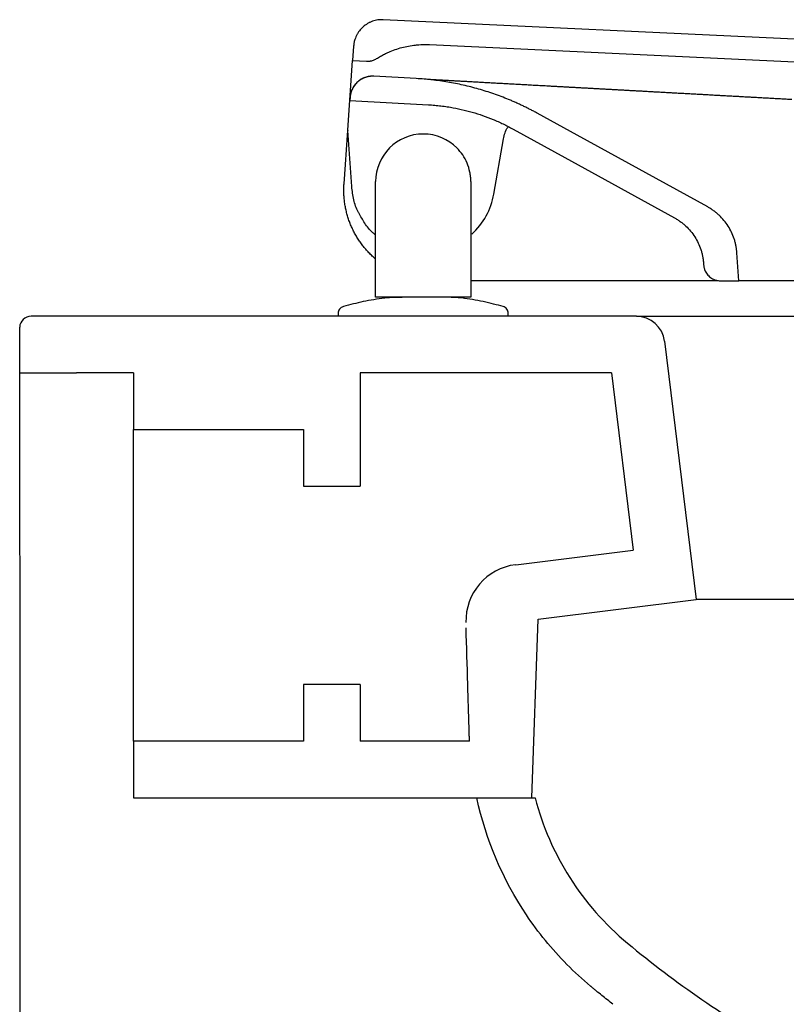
# Model space of a CAD drawing. Header units: millimetres. Extents: x 4106.193 to 4106.673, y 2364.036 to 2364.428.
# Tile 1 of 2: x 4106.193 to 4106.328, y 2364.254 to 2364.428. Entities that reach past the tile are written whole.
import ezdxf

# ---------------------------------------------------------------- set-up
doc = ezdxf.new("R2010")
doc.units = ezdxf.units.MM
doc.layers.add('SANINDUSA', color=3, linetype='Continuous')

msp = doc.modelspace()

# ---------------------------------------------------------------- linework, layer by layer
at = {"layer": 'SANINDUSA'}
for p, q in [((4106.665084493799, 2364.408799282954), (4106.256721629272, 2364.428057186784)), ((4106.251498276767, 2364.423411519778), (4106.25131876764, 2364.420844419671)), ((4106.264858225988, 2364.423669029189), (4106.659833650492, 2364.405042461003)), ((4106.2504590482, 2364.408549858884), (4106.25131876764, 2364.420844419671)), ((4106.25131876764, 2364.420844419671), (4106.253776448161, 2364.4207285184)), ((4106.255526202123, 2364.421192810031), (4106.255526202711, 2364.421192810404)), ((4106.255526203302, 2364.42119281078), (4106.25552620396, 2364.421192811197)), ((4106.262540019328, 2364.417674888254), (4106.255076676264, 2364.418086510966)), ((4106.250866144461, 2364.414371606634), (4106.250827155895, 2364.413814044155)), ((4106.250827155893, 2364.413814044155), (4106.264679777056, 2364.413050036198)), ((4106.290920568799, 2364.407689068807), (4106.283888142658, 2364.411558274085)), ((4106.24979895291, 2364.399110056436), (4106.250458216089, 2364.408537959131)), ((4106.251152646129, 2364.398607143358), (4106.250458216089, 2364.408537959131)), ((4106.279624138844, 2364.408768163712), (4106.288749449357, 2364.403747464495)), ((4106.313959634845, 2364.395013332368), (4106.290920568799, 2364.407689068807)), ((4106.27622964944, 2364.397292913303), (4106.277945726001, 2364.407025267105)), ((4106.288749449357, 2364.403747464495), (4106.308077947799, 2364.393113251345)), ((4106.249799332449, 2364.399110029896), (4106.249798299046, 2364.39909524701)), ((4106.255371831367, 2364.379122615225), (4106.255371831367, 2364.399489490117)), ((4106.272171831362, 2364.399489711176), (4106.272171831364, 2364.379122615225)), ((4106.319461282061, 2364.381993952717), (4106.319114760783, 2364.386949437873)), ((4106.313232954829, 2364.385049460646), (4106.313251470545, 2364.384784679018)), ((4106.315894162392, 2364.381993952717), (4106.272171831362, 2364.381993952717)), ((4106.316244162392, 2364.381993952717), (4106.319461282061, 2364.381993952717)), ((4106.60532505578, 2364.381993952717), (4106.319461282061, 2364.381993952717)), ((4106.255816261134, 2364.379122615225), (4106.255371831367, 2364.379122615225)), ((4106.255989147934, 2364.379122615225), (4106.255816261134, 2364.379122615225)), ((4106.256176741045, 2364.379122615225), (4106.255989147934, 2364.379122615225)), ((4106.256371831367, 2364.379122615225), (4106.256176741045, 2364.379122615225)), ((4106.271171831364, 2364.379122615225), (4106.256371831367, 2364.379122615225)), ((4106.271366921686, 2364.379122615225), (4106.271171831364, 2364.379122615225)), ((4106.271554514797, 2364.379122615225), (4106.271366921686, 2364.379122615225)), ((4106.272171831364, 2364.379122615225), (4106.271554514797, 2364.379122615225)), ((4106.301386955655, 2364.375727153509), (4106.194579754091, 2364.375727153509)), ((4106.248771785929, 2364.376238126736), (4106.248771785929, 2364.375722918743)), ((4106.278785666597, 2364.375727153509), (4106.278785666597, 2364.376242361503)), ((4106.301386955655, 2364.375727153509), (4106.435810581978, 2364.375727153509)), ((4106.192648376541, 2364.293227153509), (4106.192580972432, 2364.373796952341)), ((4106.306349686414, 2364.371336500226), (4106.311949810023, 2364.325727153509)), ((4106.192587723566, 2364.365727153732), (4106.2026280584, 2364.365727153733)), ((4106.212648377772, 2364.365727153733), (4106.2026280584, 2364.365727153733)), ((4106.212648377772, 2364.365727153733), (4106.212648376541, 2364.355727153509)), ((4106.252648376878, 2364.365727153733), (4106.252648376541, 2364.345727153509)), ((4106.296963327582, 2364.365727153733), (4106.252648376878, 2364.365727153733)), ((4106.296963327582, 2364.365727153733), (4106.300805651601, 2364.334433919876)), ((4106.212648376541, 2364.355727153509), (4106.242648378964, 2364.355727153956)), ((4106.212648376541, 2364.300727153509), (4106.212648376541, 2364.355727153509)), ((4106.242648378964, 2364.355727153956), (4106.242648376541, 2364.345727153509)), ((4106.242648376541, 2364.345727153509), (4106.252648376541, 2364.345727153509)), ((4106.280086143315, 2364.331889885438), (4106.300805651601, 2364.334433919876)), ((4106.284062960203, 2364.322303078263), (4106.311949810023, 2364.325727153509)), ((4106.435810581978, 2364.325727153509), (4106.311949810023, 2364.325727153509)), ((4106.282960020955, 2364.290727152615), (4106.284062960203, 2364.322303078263)), ((4106.242648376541, 2364.310727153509), (4106.242648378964, 2364.300727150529)), ((4106.252648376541, 2364.310727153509), (4106.242648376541, 2364.310727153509)), ((4106.252648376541, 2364.310727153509), (4106.252648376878, 2364.300727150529)), ((4106.212648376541, 2364.300727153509), (4106.212648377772, 2364.290727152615)), ((4106.242648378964, 2364.300727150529), (4106.212648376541, 2364.300727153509)), ((4106.271941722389, 2364.300727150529), (4106.252648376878, 2364.300727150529)), ((4106.192648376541, 2364.273507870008), (4106.192648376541, 2364.293227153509)), ((4106.212648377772, 2364.290727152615), (4106.27323449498, 2364.290727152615)), ((4106.273234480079, 2364.290727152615), (4106.283513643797, 2364.290727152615)), ((4106.192648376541, 2364.269798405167), (4106.192648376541, 2364.273507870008)), ((4106.192648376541, 2364.248358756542), (4106.192648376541, 2364.269798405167))]:
    msp.add_line(p, q, dxfattribs=at)
at = {"layer": 'SANINDUSA', "flags": 128}
msp.add_lwpolyline([(4106.2504590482, 2364.408549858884), (4106.250458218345, 2364.408543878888), (4106.250458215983, 2364.408537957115)], dxfattribs=at)
at = {"layer": 'SANINDUSA'}
for centre, radius, start, end in [((4106.264045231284, 2364.399397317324), 0.0123648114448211, 312.1031364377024, 350.2009609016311), ((4106.194579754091, 2364.373727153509), 0.002000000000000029, 90, 177.9999999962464), ((4106.301386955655, 2364.370727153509), 0.005, 6.999999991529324, 90), ((4106.28130483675, 2364.321964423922), 0.0100000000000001, 96.99999999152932, 181.712730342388)]:
    msp.add_arc(centre, radius, start, end, dxfattribs=at)
for points, knots in [([(4106.256721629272, 2364.428057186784), (4106.256657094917, 2364.428059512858), (4106.256528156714, 2364.428064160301), (4106.256334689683, 2364.428061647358), (4106.256141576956, 2364.428052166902), (4106.255948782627, 2364.42803503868), (4106.255660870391, 2364.427998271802), (4106.255280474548, 2364.427923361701), (4106.254816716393, 2364.427784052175), (4106.254368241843, 2364.427600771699), (4106.253797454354, 2364.427299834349), (4106.253142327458, 2364.426822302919), (4106.252591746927, 2364.42622749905), (4106.252226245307, 2364.425695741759), (4106.251991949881, 2364.425271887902), (4106.251799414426, 2364.424827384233), (4106.251667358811, 2364.424417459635), (4106.251581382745, 2364.424051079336), (4106.251526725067, 2364.42373292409), (4106.251507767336, 2364.42351874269), (4106.251498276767, 2364.423411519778)], [0, 0, 0, 0, 0.02503999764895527, 0.05002935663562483, 0.07500560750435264, 0.10000633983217, 0.125069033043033, 0.1875475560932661, 0.2500972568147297, 0.3125757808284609, 0.3751254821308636, 0.5000067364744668, 0.624887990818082, 0.6873665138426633, 0.7499162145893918, 0.8123947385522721, 0.8749444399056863, 0.9166429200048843, 0.9582700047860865, 1, 1, 1, 1]), ([(4106.255526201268, 2364.421192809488), (4106.255641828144, 2364.421265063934), (4106.255872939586, 2364.421409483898), (4106.25622632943, 2364.42161473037), (4106.256584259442, 2364.421811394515), (4106.256947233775, 2364.421998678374), (4106.257315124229, 2364.422176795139), (4106.257935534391, 2364.422457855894), (4106.258823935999, 2364.42280702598), (4106.259996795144, 2364.423166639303), (4106.261193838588, 2364.423435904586), (4106.262205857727, 2364.423582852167), (4106.263020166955, 2364.423654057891), (4106.26363234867, 2364.423683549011), (4106.26424536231, 2364.423691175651), (4106.264653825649, 2364.423676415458), (4106.264858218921, 2364.423669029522)], [0, 0, 0, 0, 0.04170912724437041, 0.08336691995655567, 0.1250005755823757, 0.1666373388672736, 0.208304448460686, 0.2500290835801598, 0.3749885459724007, 0.5000040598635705, 0.6249634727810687, 0.7499790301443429, 0.8125198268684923, 0.8749755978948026, 0.9374383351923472, 1, 1, 1, 1]), ([(4106.253776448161, 2364.4207285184), (4106.253827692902, 2364.420726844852), (4106.253929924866, 2364.420723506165), (4106.254083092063, 2364.420728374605), (4106.254235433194, 2364.420740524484), (4106.254386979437, 2364.420760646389), (4106.254537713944, 2364.420788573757), (4106.254736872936, 2364.420835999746), (4106.254980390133, 2364.420914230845), (4106.255262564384, 2364.421035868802), (4106.255438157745, 2364.421140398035), (4106.25552620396, 2364.421192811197)], [0, 0, 0, 0, 0.08364454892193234, 0.1668687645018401, 0.2498903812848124, 0.3329287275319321, 0.4162029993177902, 0.4999305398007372, 0.6668466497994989, 0.8329498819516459, 1, 1, 1, 1]), ([(4106.255076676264, 2364.418086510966), (4106.255011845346, 2364.418089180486), (4106.254882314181, 2364.418094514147), (4106.254687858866, 2364.418090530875), (4106.254493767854, 2364.418077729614), (4106.254236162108, 2364.418047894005), (4106.253917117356, 2364.417987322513), (4106.25354351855, 2364.417877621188), (4106.253182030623, 2364.417732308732), (4106.252721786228, 2364.417492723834), (4106.252193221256, 2364.417111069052), (4106.251748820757, 2364.416634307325), (4106.251453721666, 2364.416207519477), (4106.25126461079, 2364.415867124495), (4106.251108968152, 2364.415509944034), (4106.250989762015, 2364.415139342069), (4106.25090409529, 2364.414758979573), (4106.250878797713, 2364.414500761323), (4106.250866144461, 2364.414371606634)], [0, 0, 0, 0, 0.03128780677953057, 0.06251255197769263, 0.09374835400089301, 0.1250692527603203, 0.1875412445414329, 0.2501017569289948, 0.3125737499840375, 0.375134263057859, 0.5000182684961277, 0.6249022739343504, 0.6873742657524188, 0.7499347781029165, 0.8124067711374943, 0.8749672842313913, 0.9374615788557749, 0.9999999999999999, 0.9999999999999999, 0.9999999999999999, 0.9999999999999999]), ([(4106.255079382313, 2364.41808636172), (4106.255012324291, 2364.418089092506), (4106.254878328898, 2364.418094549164), (4106.254677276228, 2364.418090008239), (4106.254476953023, 2364.418076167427), (4106.254277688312, 2364.418052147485), (4106.254079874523, 2364.418018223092), (4106.253883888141, 2364.417974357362), (4106.253690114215, 2364.417920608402), (4106.253499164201, 2364.417857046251), (4106.253311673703, 2364.417784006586), (4106.253128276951, 2364.417701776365), (4106.252949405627, 2364.417610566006), (4106.252775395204, 2364.417510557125), (4106.252606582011, 2364.417401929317), (4106.252443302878, 2364.417284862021), (4106.252285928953, 2364.417159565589), (4106.252135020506, 2364.417026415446), (4106.251991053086, 2364.416885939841), (4106.251854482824, 2364.416738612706), (4106.251725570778, 2364.416584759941), (4106.251604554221, 2364.416424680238), (4106.251491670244, 2364.416258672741), (4106.251387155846, 2364.416087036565), (4106.251291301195, 2364.415910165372), (4106.251204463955, 2364.415728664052), (4106.251126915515, 2364.415543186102), (4106.251058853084, 2364.415354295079), (4106.251000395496, 2364.415162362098), (4106.250951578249, 2364.414967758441), (4106.250912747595, 2364.414770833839), (4106.250883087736, 2364.414572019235), (4106.250871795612, 2364.414438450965), (4106.250866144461, 2364.414371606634)], [0, 0, 0, 0, 0.03233022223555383, 0.06460227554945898, 0.09683561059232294, 0.1290496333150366, 0.1612640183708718, 0.1934990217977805, 0.2257757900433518, 0.258112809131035, 0.2904253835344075, 0.3226856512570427, 0.354913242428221, 0.3871276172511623, 0.4193483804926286, 0.4515955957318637, 0.4838900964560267, 0.5162313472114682, 0.5485225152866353, 0.5807669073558, 0.6129843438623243, 0.6451943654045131, 0.6774165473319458, 0.7096708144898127, 0.7419777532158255, 0.7743066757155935, 0.8065752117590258, 0.8388016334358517, 0.8710060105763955, 0.9032080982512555, 0.9354276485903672, 0.9676847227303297, 0.9999999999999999, 0.9999999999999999, 0.9999999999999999, 0.9999999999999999]), ([(4106.283888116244, 2364.411558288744), (4106.283682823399, 2364.411670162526), (4106.283272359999, 2364.41189384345), (4106.282650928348, 2364.4122183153), (4106.282025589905, 2364.412534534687), (4106.281395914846, 2364.412841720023), (4106.280762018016, 2364.413140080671), (4106.280123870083, 2364.413429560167), (4106.279481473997, 2364.413710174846), (4106.278189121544, 2364.414253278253), (4106.276222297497, 2364.415000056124), (4106.273551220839, 2364.415845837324), (4106.27083981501, 2364.416540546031), (4106.268553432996, 2364.416991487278), (4106.266711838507, 2364.417275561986), (4106.265325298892, 2364.417449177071), (4106.263934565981, 2364.417586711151), (4106.26300473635, 2364.417645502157), (4106.262539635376, 2364.41767490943)], [0, 0, 0, 0, 0.03132204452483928, 0.06262543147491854, 0.09391631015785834, 0.125200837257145, 0.1564851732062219, 0.1877754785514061, 0.2190779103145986, 0.250398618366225, 0.3755812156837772, 0.5007665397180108, 0.6255729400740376, 0.7503785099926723, 0.8128065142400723, 0.8751868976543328, 0.9375684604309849, 1, 1, 1, 1]), ([(4106.26451974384, 2364.417565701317), (4106.264581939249, 2364.417562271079), (4106.264706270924, 2364.417555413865), (4106.26483931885, 2364.417548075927), (4106.264905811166, 2364.417544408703)], [0, 0, 0, 0, 0.5002378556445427, 1, 1, 1, 1]), ([(4106.264905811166, 2364.417544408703), (4106.264973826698, 2364.41754065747), (4106.265109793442, 2364.417533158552), (4106.265254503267, 2364.41752517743), (4106.265326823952, 2364.417521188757)], [0, 0, 0, 0, 0.5002365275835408, 1, 1, 1, 1]), ([(4106.265326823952, 2364.417521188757), (4106.265400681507, 2364.417517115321), (4106.265548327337, 2364.417508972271), (4106.265704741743, 2364.417500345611), (4106.265782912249, 2364.417496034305)], [0, 0, 0, 0, 0.5002346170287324, 1, 1, 1, 1]), ([(4106.265782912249, 2364.417496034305), (4106.265862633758, 2364.417491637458), (4106.266022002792, 2364.417482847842), (4106.266190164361, 2364.417473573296), (4106.266274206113, 2364.417468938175)], [0, 0, 0, 0, 0.500232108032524, 1, 1, 1, 1]), ([(4106.266274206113, 2364.417468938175), (4106.26635981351, 2364.417464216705), (4106.266530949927, 2364.417454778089), (4106.266710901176, 2364.417444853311), (4106.266800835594, 2364.417439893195)], [0, 0, 0, 0, 0.5002289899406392, 1, 1, 1, 1]), ([(4106.266800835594, 2364.417439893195), (4106.266896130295, 2364.417434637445), (4106.267086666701, 2364.417424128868), (4106.267285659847, 2364.417413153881), (4106.267385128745, 2364.417407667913)], [0, 0, 0, 0, 0.5001390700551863, 1, 1, 1, 1]), ([(4106.267385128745, 2364.417407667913), (4106.267486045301, 2364.417402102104), (4106.26768782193, 2364.4173909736), (4106.26789804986, 2364.417379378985), (4106.268003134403, 2364.4173735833)], [0, 0, 0, 0, 0.5001399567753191, 0.9999999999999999, 0.9999999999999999, 0.9999999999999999, 0.9999999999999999]), ([(4106.268003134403, 2364.4173735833), (4106.268109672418, 2364.417367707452), (4106.268322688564, 2364.417355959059), (4106.268544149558, 2364.417343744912), (4106.268654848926, 2364.417337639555)], [0, 0, 0, 0, 0.5001405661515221, 0.9999999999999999, 0.9999999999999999, 0.9999999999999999, 0.9999999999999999]), ([(4106.268654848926, 2364.417337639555), (4106.26876700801, 2364.417331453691), (4106.26899126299, 2364.417319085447), (4106.2692239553, 2364.417306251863), (4106.269340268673, 2364.417299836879)], [0, 0, 0, 0, 0.5001408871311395, 1, 1, 1, 1]), ([(4106.269340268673, 2364.417299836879), (4106.269458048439, 2364.41729334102), (4106.269693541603, 2364.417280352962), (4106.26993746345, 2364.41726690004), (4106.270059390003, 2364.417260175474)], [0, 0, 0, 0, 0.5001409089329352, 1, 1, 1, 1]), ([(4106.270059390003, 2364.417260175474), (4106.270182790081, 2364.41725336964), (4106.270429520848, 2364.417239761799), (4106.270684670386, 2364.417225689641), (4106.270812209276, 2364.417218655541)], [0, 0, 0, 0, 0.5001406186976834, 1, 1, 1, 1]), ([(4106.270812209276, 2364.417218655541), (4106.27094122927, 2364.417211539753), (4106.271199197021, 2364.417197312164), (4106.271465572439, 2364.417182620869), (4106.271598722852, 2364.417175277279)], [0, 0, 0, 0, 0.5001400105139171, 0.9999999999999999, 0.9999999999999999, 0.9999999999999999, 0.9999999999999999]), ([(4106.271598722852, 2364.417175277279), (4106.271733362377, 2364.417167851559), (4106.272002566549, 2364.417153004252), (4106.27228016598, 2364.417137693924), (4106.272418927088, 2364.417130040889)], [0, 0, 0, 0, 0.5001390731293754, 1, 1, 1, 1]), ([(4106.272418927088, 2364.417130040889), (4106.272559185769, 2364.41712230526), (4106.272839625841, 2364.417106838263), (4106.273128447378, 2364.417090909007), (4106.273272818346, 2364.417082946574)], [0, 0, 0, 0, 0.5001377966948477, 0.9999999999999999, 0.9999999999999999, 0.9999999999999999, 0.9999999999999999]), ([(4106.273272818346, 2364.417082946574), (4106.273418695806, 2364.417074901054), (4106.273710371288, 2364.417058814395), (4106.27401041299, 2364.417042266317), (4106.274160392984, 2364.417033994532)], [0, 0, 0, 0, 0.5001361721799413, 1, 1, 1, 1]), ([(4106.274160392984, 2364.417033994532), (4106.27431188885, 2364.417025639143), (4106.274614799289, 2364.417008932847), (4106.274926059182, 2364.416991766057), (4106.27508164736, 2364.416983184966)], [0, 0, 0, 0, 0.5001341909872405, 1, 1, 1, 1]), ([(4106.27508164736, 2364.416983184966), (4106.275236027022, 2364.416974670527), (4106.275544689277, 2364.416957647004), (4106.275861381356, 2364.416940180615), (4106.276019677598, 2364.416931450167)], [0, 0, 0, 0, 0.500157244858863, 1, 1, 1, 1]), ([(4106.276019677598, 2364.416931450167), (4106.276179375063, 2364.416922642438), (4106.276498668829, 2364.416905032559), (4106.2768259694, 2364.416886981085), (4106.276989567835, 2364.416877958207)], [0, 0, 0, 0, 0.5001584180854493, 1, 1, 1, 1]), ([(4106.276989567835, 2364.416877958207), (4106.277154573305, 2364.416868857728), (4106.277484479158, 2364.416850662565), (4106.277822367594, 2364.416832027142), (4106.277991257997, 2364.416822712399)], [0, 0, 0, 0, 0.5001592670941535, 1, 1, 1, 1]), ([(4106.277991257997, 2364.416822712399), (4106.278161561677, 2364.416813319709), (4106.278502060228, 2364.416794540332), (4106.278850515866, 2364.4167753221), (4106.279024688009, 2364.416765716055)], [0, 0, 0, 0, 0.500159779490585, 1, 1, 1, 1]), ([(4106.279024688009, 2364.416765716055), (4106.279200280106, 2364.416756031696), (4106.279551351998, 2364.416736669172), (4106.279910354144, 2364.416716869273), (4106.280089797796, 2364.41670697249)], [0, 0, 0, 0, 0.500159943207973, 1, 1, 1, 1]), ([(4106.280089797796, 2364.41670697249), (4106.280270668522, 2364.416696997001), (4106.280632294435, 2364.416677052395), (4106.281001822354, 2364.416656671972), (4106.281186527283, 2364.416646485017)], [0, 0, 0, 0, 0.5001597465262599, 1, 1, 1, 1]), ([(4106.281186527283, 2364.416646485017), (4106.28137266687, 2364.416636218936), (4106.281744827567, 2364.416615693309), (4106.282124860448, 2364.416594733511), (4106.282314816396, 2364.416584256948)], [0, 0, 0, 0, 0.5001591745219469, 1, 1, 1, 1]), ([(4106.282314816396, 2364.416584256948), (4106.28250621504, 2364.416573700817), (4106.282888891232, 2364.416552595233), (4106.28327940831, 2364.416531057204), (4106.283474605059, 2364.416520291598)], [0, 0, 0, 0, 0.5001582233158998, 1, 1, 1, 1]), ([(4106.283474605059, 2364.416520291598), (4106.28367125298, 2364.416509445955), (4106.284064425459, 2364.416487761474), (4106.28446540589, 2364.416465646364), (4106.2846658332, 2364.416454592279)], [0, 0, 0, 0, 0.5001568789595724, 1, 1, 1, 1]), ([(4106.2846658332, 2364.416454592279), (4106.284867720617, 2364.416443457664), (4106.285271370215, 2364.416421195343), (4106.285682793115, 2364.416398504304), (4106.28588844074, 2364.416387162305)], [0, 0, 0, 0, 0.5001551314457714, 1, 1, 1, 1]), ([(4106.28588844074, 2364.416387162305), (4106.28609555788, 2364.416375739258), (4106.286509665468, 2364.416352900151), (4106.286931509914, 2364.416329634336), (4106.287142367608, 2364.416318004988)], [0, 0, 0, 0, 0.500152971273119, 1, 1, 1, 1]), ([(4106.287142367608, 2364.416318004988), (4106.287354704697, 2364.416306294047), (4106.287779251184, 2364.416282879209), (4106.288211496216, 2364.416259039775), (4106.288427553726, 2364.416247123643)], [0, 0, 0, 0, 0.5001503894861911, 1, 1, 1, 1]), ([(4106.288427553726, 2364.416247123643), (4106.288639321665, 2364.416235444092), (4106.289062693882, 2364.416212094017), (4106.289493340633, 2364.416188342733), (4106.289708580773, 2364.416176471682)], [0, 0, 0, 0, 0.5001932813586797, 1, 1, 1, 1]), ([(4106.289708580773, 2364.416176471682), (4106.289925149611, 2364.416164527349), (4106.290358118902, 2364.416140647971), (4106.290798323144, 2364.416116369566), (4106.291018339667, 2364.416104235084)], [0, 0, 0, 0, 0.5001944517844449, 1, 1, 1, 1]), ([(4106.291018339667, 2364.416104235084), (4106.291239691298, 2364.416092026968), (4106.291682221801, 2364.416067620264), (4106.292131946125, 2364.416042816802), (4106.292356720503, 2364.416030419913)], [0, 0, 0, 0, 0.5001951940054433, 1, 1, 1, 1]), ([(4106.292356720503, 2364.416030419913), (4106.292582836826, 2364.416017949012), (4106.293034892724, 2364.415993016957), (4106.293494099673, 2364.415967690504), (4106.293723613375, 2364.415955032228)], [0, 0, 0, 0, 0.5001954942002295, 1, 1, 1, 1]), ([(4106.293723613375, 2364.415955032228), (4106.293954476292, 2364.41594229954), (4106.29441602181, 2364.415916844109), (4106.294884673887, 2364.415890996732), (4106.29511890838, 2364.415878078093)], [0, 0, 0, 0, 0.500195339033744, 1, 1, 1, 1]), ([(4106.29511890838, 2364.415878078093), (4106.295354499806, 2364.415865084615), (4106.295825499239, 2364.415839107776), (4106.296303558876, 2364.415812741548), (4106.296542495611, 2364.415799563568)], [0, 0, 0, 0, 0.5001947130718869, 1, 1, 1, 1]), ([(4106.296542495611, 2364.415799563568), (4106.29678279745, 2364.415786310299), (4106.297263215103, 2364.41575981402), (4106.297750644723, 2364.415732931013), (4106.297994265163, 2364.415719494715)], [0, 0, 0, 0, 0.5001936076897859, 1, 1, 1, 1]), ([(4106.297994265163, 2364.415719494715), (4106.298239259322, 2364.415705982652), (4106.298729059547, 2364.4156789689), (4106.299225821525, 2364.41565157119), (4106.299474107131, 2364.415637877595)], [0, 0, 0, 0, 0.5001920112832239, 0.9999999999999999, 0.9999999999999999, 0.9999999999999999, 0.9999999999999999]), ([(4106.299474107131, 2364.415637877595), (4106.299723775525, 2364.415624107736), (4106.300222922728, 2364.415596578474), (4106.300728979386, 2364.415568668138), (4106.30098191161, 2364.41555471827)], [0, 0, 0, 0, 0.5001899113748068, 1, 1, 1, 1]), ([(4106.30098191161, 2364.41555471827), (4106.301236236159, 2364.415540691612), (4106.301744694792, 2364.415512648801), (4106.302260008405, 2364.41548422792), (4106.302517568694, 2364.415470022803)], [0, 0, 0, 0, 0.5001872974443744, 1, 1, 1, 1]), ([(4106.302517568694, 2364.415470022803), (4106.302776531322, 2364.415455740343), (4106.303294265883, 2364.41542718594), (4106.303818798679, 2364.415398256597), (4106.30408096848, 2364.415383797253)], [0, 0, 0, 0, 0.5001841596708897, 1, 1, 1, 1]), ([(4106.30408096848, 2364.415383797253), (4106.304345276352, 2364.415369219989), (4106.304873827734, 2364.41534006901), (4106.305409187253, 2364.415310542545), (4106.305676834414, 2364.415295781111)], [0, 0, 0, 0, 0.5000608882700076, 1, 1, 1, 1]), ([(4106.305676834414, 2364.415295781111), (4106.305945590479, 2364.415280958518), (4106.306483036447, 2364.415251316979), (4106.307027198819, 2364.415221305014), (4106.30729924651, 2364.415206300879)], [0, 0, 0, 0, 0.5000615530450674, 1, 1, 1, 1]), ([(4106.30729924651, 2364.415206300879), (4106.30757240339, 2364.415191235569), (4106.308118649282, 2364.415161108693), (4106.308671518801, 2364.415130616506), (4106.308947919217, 2364.415115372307)], [0, 0, 0, 0, 0.5000621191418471, 1, 1, 1, 1]), ([(4106.308947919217, 2364.415115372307), (4106.30922542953, 2364.415100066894), (4106.309780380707, 2364.415069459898), (4106.310341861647, 2364.415038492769), (4106.310622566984, 2364.415023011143)], [0, 0, 0, 0, 0.5000625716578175, 1, 1, 1, 1]), ([(4106.310622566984, 2364.415023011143), (4106.310904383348, 2364.415007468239), (4106.311467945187, 2364.414976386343), (4106.312037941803, 2364.414944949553), (4106.312322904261, 2364.414929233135)], [0, 0, 0, 0, 0.5000628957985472, 1, 1, 1, 1]), ([(4106.312322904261, 2364.414929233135), (4106.312608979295, 2364.414913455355), (4106.313181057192, 2364.414881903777), (4106.31375947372, 2364.414850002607), (4106.314048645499, 2364.414834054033)], [0, 0, 0, 0, 0.5000630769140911, 1, 1, 1, 1]), ([(4106.314048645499, 2364.414834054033), (4106.314338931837, 2364.41481804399), (4106.314919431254, 2364.414786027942), (4106.315506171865, 2364.414753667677), (4106.315799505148, 2364.414737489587)], [0, 0, 0, 0, 0.5000630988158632, 1, 1, 1, 1]), ([(4106.315799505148, 2364.414737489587), (4106.316093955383, 2364.414721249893), (4106.316682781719, 2364.414688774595), (4106.317277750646, 2364.414655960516), (4106.317575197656, 2364.414639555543)], [0, 0, 0, 0, 0.5000629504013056, 1, 1, 1, 1]), ([(4106.317575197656, 2364.414639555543), (4106.317873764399, 2364.414623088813), (4106.318470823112, 2364.414590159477), (4106.31907392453, 2364.414556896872), (4106.319375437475, 2364.414540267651)], [0, 0, 0, 0, 0.5000626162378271, 1, 1, 1, 1]), ([(4106.264679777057, 2364.413050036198), (4106.264866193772, 2364.413038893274), (4106.265238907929, 2364.413016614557), (4106.265797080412, 2364.41297188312), (4106.266354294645, 2364.412918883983), (4106.266910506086, 2364.412856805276), (4106.267465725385, 2364.41278586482), (4106.268019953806, 2364.41270600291), (4106.269033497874, 2364.412543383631), (4106.270499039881, 2364.412253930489), (4106.272397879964, 2364.411766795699), (4106.274266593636, 2364.411174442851), (4106.275793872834, 2364.410594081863), (4106.276994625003, 2364.410079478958), (4106.277883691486, 2364.409668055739), (4106.278761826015, 2364.409233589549), (4106.279336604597, 2364.408923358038), (4106.279624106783, 2364.408768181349)], [0, 0, 0, 0, 0.03574036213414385, 0.07145785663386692, 0.1071616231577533, 0.1428608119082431, 0.1785645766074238, 0.2142820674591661, 0.2500224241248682, 0.375018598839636, 0.5000148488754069, 0.625010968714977, 0.7500072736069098, 0.8125298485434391, 0.8750034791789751, 0.9374771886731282, 1, 1, 1, 1]), ([(4106.319375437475, 2364.414540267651), (4106.319678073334, 2364.414523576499), (4106.320283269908, 2364.41449019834), (4106.320894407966, 2364.414456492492), (4106.321199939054, 2364.414439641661)], [0, 0, 0, 0, 0.5000620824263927, 1, 1, 1, 1]), ([(4106.321199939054, 2364.414439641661), (4106.321506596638, 2364.414422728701), (4106.322119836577, 2364.414388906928), (4106.322738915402, 2364.414354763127), (4106.323048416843, 2364.414337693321)], [0, 0, 0, 0, 0.500061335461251, 1, 1, 1, 1]), ([(4106.323048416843, 2364.414337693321), (4106.323359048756, 2364.414320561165), (4106.323980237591, 2364.414286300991), (4106.324607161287, 2364.414251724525), (4106.324920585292, 2364.414234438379)], [0, 0, 0, 0, 0.5000603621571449, 1, 1, 1, 1]), ([(4106.324920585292, 2364.414234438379), (4106.325235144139, 2364.414217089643), (4106.32586418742, 2364.414182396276), (4106.326498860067, 2364.414147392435), (4106.326816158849, 2364.414129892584)], [0, 0, 0, 0, 0.5000591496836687, 1, 1, 1, 1]), ([(4106.326816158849, 2364.414129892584), (4106.327144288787, 2364.414111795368), (4106.327798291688, 2364.414075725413), (4106.328456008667, 2364.414039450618), (4106.32878373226, 2364.414021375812)], [0, 0, 0, 0, 0.5017255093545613, 1, 1, 1, 1]), ([(4106.272171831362, 2364.399489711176), (4106.27217183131, 2364.3994956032), (4106.272171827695, 2364.39949877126), (4106.272171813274, 2364.399507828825), (4106.27217178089, 2364.399521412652), (4106.272171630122, 2364.399553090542), (4106.272171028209, 2364.399616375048), (4106.272168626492, 2364.399742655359), (4106.272159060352, 2364.399994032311), (4106.272121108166, 2364.400491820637), (4106.271971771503, 2364.401465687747), (4106.271394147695, 2364.403311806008), (4106.269241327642, 2364.406479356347), (4106.266091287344, 2364.407889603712), (4106.259132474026, 2364.407889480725), (4106.255371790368, 2364.404128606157), (4106.255371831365, 2364.399489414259)], [0, 0, 0, 0, 0.00048828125, 0.00048828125, 0.0009765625, 0.001953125, 0.003906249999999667, 0.007812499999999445, 0.01562499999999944, 0.03124999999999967, 0.0625, 0.1250000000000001, 0.2500000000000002, 0.5000000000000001, 0.5000000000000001, 1, 1, 1, 1]), ([(4106.277945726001, 2364.407025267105), (4106.278096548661, 2364.407761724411), (4106.278264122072, 2364.408579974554), (4106.278804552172, 2364.409176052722), (4106.278858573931, 2364.409235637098)], [0, 0, 0, 0, 0.9000393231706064, 1, 1, 1, 1]), ([(4106.249762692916, 2364.398288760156), (4106.249766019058, 2364.398423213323), (4106.249772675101, 2364.398692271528), (4106.249789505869, 2364.398960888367), (4106.249797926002, 2364.399095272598)], [0, 0, 0, 0, 0.4997177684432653, 0.9999999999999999, 0.9999999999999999, 0.9999999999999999, 0.9999999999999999]), ([(4106.249775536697, 2364.398699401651), (4106.249778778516, 2364.398767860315), (4106.249785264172, 2364.398904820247), (4106.249794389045, 2364.399041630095), (4106.2497989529, 2364.399110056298)], [0, 0, 0, 0, 0.4998444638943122, 1, 1, 1, 1]), ([(4106.249768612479, 2364.39746832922), (4106.249764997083, 2364.397604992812), (4106.249757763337, 2364.397878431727), (4106.249761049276, 2364.39815194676), (4106.249762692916, 2364.398288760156)], [0, 0, 0, 0, 0.4997956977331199, 1, 1, 1, 1]), ([(4106.249816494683, 2364.396650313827), (4106.249805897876, 2364.396786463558), (4106.249784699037, 2364.397058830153), (4106.249773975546, 2364.397331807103), (4106.249768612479, 2364.39746832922)], [0, 0, 0, 0, 0.4998767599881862, 1, 1, 1, 1]), ([(4106.255371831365, 2364.390083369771), (4106.255214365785, 2364.390208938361), (4106.254471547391, 2364.390801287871), (4106.253414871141, 2364.392088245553), (4106.252728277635, 2364.393424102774), (4106.251953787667, 2364.394729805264), (4106.251461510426, 2364.396298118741), (4106.251256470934, 2364.397830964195), (4106.251152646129, 2364.398607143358)], [0, 0, 0, 0, 0.06191849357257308, 0.29209047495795, 0.5036811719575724, 0.523767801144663, 0.7588527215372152, 1, 1, 1, 1]), ([(4106.249906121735, 2364.395836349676), (4106.249888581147, 2364.395971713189), (4106.249853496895, 2364.396242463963), (4106.249828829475, 2364.396514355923), (4106.249816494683, 2364.396650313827)], [0, 0, 0, 0, 0.4999561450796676, 1, 1, 1, 1]), ([(4106.250037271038, 2364.395028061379), (4106.250012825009, 2364.395162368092), (4106.249963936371, 2364.39543096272), (4106.249925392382, 2364.395701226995), (4106.249906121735, 2364.395836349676)], [0, 0, 0, 0, 0.5000349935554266, 1, 1, 1, 1]), ([(4106.250209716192, 2364.394227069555), (4106.250178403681, 2364.394360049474), (4106.250115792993, 2364.394625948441), (4106.250063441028, 2364.394894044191), (4106.250037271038, 2364.395028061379)], [0, 0, 0, 0, 0.500114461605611, 1, 1, 1, 1]), ([(4106.250423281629, 2364.393434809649), (4106.250385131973, 2364.393566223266), (4106.250308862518, 2364.393828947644), (4106.250242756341, 2364.394094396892), (4106.250209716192, 2364.394227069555)], [0, 0, 0, 0, 0.5001957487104, 1, 1, 1, 1]), ([(4106.319114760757, 2364.386949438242), (4106.319106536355, 2364.387053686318), (4106.319090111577, 2364.387261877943), (4106.319053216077, 2364.387572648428), (4106.319007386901, 2364.387881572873), (4106.318951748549, 2364.388188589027), (4106.318886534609, 2364.388493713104), (4106.318811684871, 2364.388796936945), (4106.318727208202, 2364.389098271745), (4106.31854036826, 2364.389692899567), (4106.318191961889, 2364.390561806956), (4106.317585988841, 2364.391652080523), (4106.316850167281, 2364.392660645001), (4106.316134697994, 2364.393418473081), (4106.315510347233, 2364.393968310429), (4106.315016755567, 2364.394350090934), (4106.314501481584, 2364.39470251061), (4106.314140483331, 2364.394909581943), (4106.313959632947, 2364.395013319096)], [0, 0, 0, 0, 0.03144353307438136, 0.06279521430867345, 0.09408562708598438, 0.12534553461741, 0.1566057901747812, 0.1878972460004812, 0.2192506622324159, 0.2506966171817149, 0.3753160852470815, 0.4999343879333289, 0.624857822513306, 0.7497798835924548, 0.8124598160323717, 0.8748931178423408, 0.9373248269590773, 1, 1, 1, 1]), ([(4106.250677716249, 2364.392653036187), (4106.250632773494, 2364.392782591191), (4106.250542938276, 2364.393041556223), (4106.25046315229, 2364.393303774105), (4106.250423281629, 2364.393434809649)], [0, 0, 0, 0, 0.5002799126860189, 1, 1, 1, 1]), ([(4106.250971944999, 2364.391885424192), (4106.250920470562, 2364.392012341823), (4106.250817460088, 2364.392266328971), (4106.250724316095, 2364.392524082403), (4106.250677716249, 2364.392653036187)], [0, 0, 0, 0, 0.4997009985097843, 1, 1, 1, 1]), ([(4106.308077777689, 2364.393113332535), (4106.308169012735, 2364.393062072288), (4106.308351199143, 2364.392959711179), (4106.308617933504, 2364.39279569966), (4106.308879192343, 2364.39262438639), (4106.309134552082, 2364.392445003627), (4106.309384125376, 2364.392257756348), (4106.309627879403, 2364.392062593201), (4106.309865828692, 2364.391859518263), (4106.310326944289, 2364.391440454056), (4106.31096921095, 2364.390759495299), (4106.311704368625, 2364.389751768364), (4106.312311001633, 2364.388660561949), (4106.312698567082, 2364.387693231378), (4106.312935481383, 2364.386895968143), (4106.31307474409, 2364.386287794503), (4106.31317829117, 2364.385672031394), (4106.31321470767, 2364.385257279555), (4106.313232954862, 2364.38504946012)], [0, 0, 0, 0, 0.03146635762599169, 0.06283487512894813, 0.09413610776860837, 0.1254008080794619, 0.1566598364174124, 0.1879440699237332, 0.219284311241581, 0.2507111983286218, 0.3753004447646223, 0.4999359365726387, 0.6248779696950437, 0.7497733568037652, 0.8124187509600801, 0.8748415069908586, 0.9372869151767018, 1, 1, 1, 1]), ([(4106.251304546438, 2364.391135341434), (4106.251246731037, 2364.391259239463), (4106.251131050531, 2364.391507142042), (4106.251024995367, 2364.391759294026), (4106.250971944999, 2364.391885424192)], [0, 0, 0, 0, 0.4997851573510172, 1, 1, 1, 1]), ([(4106.251674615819, 2364.39040431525), (4106.251610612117, 2364.390524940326), (4106.251482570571, 2364.390766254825), (4106.251363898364, 2364.391012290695), (4106.251304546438, 2364.391135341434)], [0, 0, 0, 0, 0.4998666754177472, 1, 1, 1, 1]), ([(4106.252081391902, 2364.389693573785), (4106.252011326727, 2364.389810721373), (4106.251871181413, 2364.390045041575), (4106.251740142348, 2364.390284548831), (4106.251674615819, 2364.39040431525)], [0, 0, 0, 0, 0.4999465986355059, 1, 1, 1, 1]), ([(4106.252523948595, 2364.389004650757), (4106.252447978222, 2364.38911806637), (4106.252296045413, 2364.38934488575), (4106.25215294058, 2364.389577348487), (4106.252081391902, 2364.389693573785)], [0, 0, 0, 0, 0.500026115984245, 1, 1, 1, 1]), ([(4106.253001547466, 2364.388338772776), (4106.252919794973, 2364.388448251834), (4106.252756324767, 2364.388667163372), (4106.252601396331, 2364.38889217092), (4106.252523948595, 2364.389004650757)], [0, 0, 0, 0, 0.5001063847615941, 0.9999999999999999, 0.9999999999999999, 0.9999999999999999, 0.9999999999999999]), ([(4106.253513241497, 2364.387697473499), (4106.253425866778, 2364.387802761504), (4106.253251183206, 2364.388013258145), (4106.253084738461, 2364.388230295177), (4106.253001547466, 2364.388338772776)], [0, 0, 0, 0, 0.5001885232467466, 1, 1, 1, 1]), ([(4106.254058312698, 2364.387081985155), (4106.253965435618, 2364.387182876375), (4106.253779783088, 2364.387384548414), (4106.253602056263, 2364.387593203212), (4106.253513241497, 2364.387697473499)], [0, 0, 0, 0, 0.5002737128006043, 1, 1, 1, 1]), ([(4106.25463420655, 2364.386495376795), (4106.25453639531, 2364.386591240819), (4106.254340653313, 2364.386783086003), (4106.254152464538, 2364.386982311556), (4106.254058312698, 2364.387081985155)], [0, 0, 0, 0, 0.499694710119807, 0.9999999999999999, 0.9999999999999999, 0.9999999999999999, 0.9999999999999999]), ([(4106.255238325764, 2364.385940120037), (4106.255135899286, 2364.38603069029), (4106.254930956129, 2364.386211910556), (4106.254733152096, 2364.386400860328), (4106.25463420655, 2364.386495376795)], [0, 0, 0, 0, 0.4997799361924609, 1, 1, 1, 1]), ([(4106.313251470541, 2364.384784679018), (4106.313255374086, 2364.384737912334), (4106.313263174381, 2364.38464446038), (4106.313283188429, 2364.384505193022), (4106.31330927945, 2364.384366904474), (4106.313352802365, 2364.384184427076), (4106.313423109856, 2364.383960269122), (4106.313551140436, 2364.383656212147), (4106.313737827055, 2364.383326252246), (4106.313997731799, 2364.382990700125), (4106.31429976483, 2364.382696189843), (4106.314638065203, 2364.382448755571), (4106.315007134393, 2364.3822498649), (4106.315358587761, 2364.382120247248), (4106.315678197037, 2364.382043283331), (4106.31595980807, 2364.382001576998), (4106.316149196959, 2364.381996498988), (4106.316244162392, 2364.381993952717)], [0, 0, 0, 0, 0.0312773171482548, 0.06250018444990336, 0.09373752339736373, 0.1250581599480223, 0.1875122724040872, 0.2500822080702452, 0.3446972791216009, 0.4393204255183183, 0.532071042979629, 0.6249963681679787, 0.7178027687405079, 0.8106722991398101, 0.8738015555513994, 0.936720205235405, 1, 1, 1, 1]), ([(4106.256944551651, 2364.378949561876), (4106.255690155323, 2364.378758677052), (4106.253255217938, 2364.378388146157), (4106.25087635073, 2364.377750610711), (4106.249679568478, 2364.377437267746)], [0, 0, 0, 0, 0.5151657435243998, 1, 1, 1, 1]), ([(4106.263300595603, 2364.379122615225), (4106.263230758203, 2364.379121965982), (4106.262459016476, 2364.379114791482), (4106.261217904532, 2364.37909172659), (4106.259707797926, 2364.379061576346), (4106.258506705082, 2364.379030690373), (4106.257436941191, 2364.378992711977), (4106.257116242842, 2364.378964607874), (4106.256944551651, 2364.378949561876)], [0, 0, 0, 0, 0.02329251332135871, 0.2573950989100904, 0.4057907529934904, 0.5781240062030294, 0.7741416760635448, 1, 1, 1, 1]), ([(4106.270612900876, 2364.378953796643), (4106.270439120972, 2364.378971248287), (4106.270117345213, 2364.379003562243), (4106.269235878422, 2364.379046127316), (4106.268290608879, 2364.379079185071), (4106.267352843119, 2364.379105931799), (4106.266693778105, 2364.379117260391), (4106.266382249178, 2364.379122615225)], [0, 0, 0, 0, 0.2653364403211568, 0.4913044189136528, 0.6851962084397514, 0.8511975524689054, 0.9999999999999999, 0.9999999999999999, 0.9999999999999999, 0.9999999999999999]), ([(4106.277878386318, 2364.377441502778), (4106.276826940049, 2364.377720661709), (4106.274375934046, 2364.378379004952), (4106.271867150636, 2364.378762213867), (4106.270612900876, 2364.378953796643)], [0, 0, 0, 0, 0.5000565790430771, 1, 1, 1, 1]), ([(4106.249679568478, 2364.377437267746), (4106.249553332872, 2364.377388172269), (4106.249300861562, 2364.377289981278), (4106.24900870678, 2364.376999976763), (4106.24880977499, 2364.376639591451), (4106.248784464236, 2364.376369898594), (4106.24877180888, 2364.376235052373)], [0, 0, 0, 0, 0.2499994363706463, 0.4999990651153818, 0.7499999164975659, 1, 1, 1, 1]), ([(4106.278786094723, 2364.376239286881), (4106.278773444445, 2364.376374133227), (4106.278748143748, 2364.376643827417), (4106.278549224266, 2364.37700421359), (4106.278257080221, 2364.377294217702), (4106.278004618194, 2364.377392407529), (4106.277878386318, 2364.377441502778)], [0, 0, 0, 0, 0.2499961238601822, 0.4999950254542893, 0.7499958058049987, 1, 1, 1, 1]), ([(4106.27877178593, 2364.375722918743), (4106.27877178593, 2364.375722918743), (4106.277191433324, 2364.375722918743), (4106.271565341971, 2364.375722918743), (4106.267750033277, 2364.375722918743), (4106.259793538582, 2364.375722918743), (4106.255978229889, 2364.375722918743), (4106.250352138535, 2364.375722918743), (4106.248771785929, 2364.375722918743), (4106.248771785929, 2364.375722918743)], [0, 0, 0, 0, 0.25, 0.25, 0.5, 0.5, 0.75, 0.75, 1, 1, 1, 1]), ([(4106.278785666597, 2364.375727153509), (4106.278785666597, 2364.375727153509), (4106.277205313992, 2364.375727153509), (4106.271579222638, 2364.375727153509), (4106.267763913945, 2364.375727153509), (4106.25980741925, 2364.375727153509), (4106.255992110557, 2364.375727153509), (4106.250366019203, 2364.375727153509), (4106.248785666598, 2364.375727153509), (4106.248785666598, 2364.375727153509)], [0, 0, 0, 0, 0.25, 0.25, 0.5, 0.5, 0.75, 0.75, 1, 1, 1, 1]), ([(4106.271941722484, 2364.300727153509), (4106.271930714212, 2364.300974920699), (4106.271920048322, 2364.301253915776), (4106.27191132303, 2364.301533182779), (4106.271909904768, 2364.301579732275), (4106.271909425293, 2364.301595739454), (4106.271908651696, 2364.301621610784), (4106.271906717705, 2364.301686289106), (4106.271901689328, 2364.301854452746), (4106.271884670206, 2364.302423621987), (4106.271844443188, 2364.303768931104), (4106.271757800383, 2364.306666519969), (4106.271584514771, 2364.3124616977), (4106.271435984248, 2364.317428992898), (4106.271336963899, 2364.320740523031)], [0, 0, 0, 0, 0.03125000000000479, 0.03515625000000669, 0.03515625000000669, 0.03710937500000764, 0.03710937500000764, 0.03906250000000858, 0.04687500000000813, 0.0625000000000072, 0.1250000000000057, 0.2500000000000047, 0.5000000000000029, 1, 1, 1, 1]), ([(4106.297244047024, 2364.254311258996), (4106.296584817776, 2364.254830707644), (4106.295600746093, 2364.255616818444), (4106.294461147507, 2364.256546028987), (4106.293893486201, 2364.257013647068), (4106.293610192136, 2364.257248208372), (4106.293488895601, 2364.257348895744), (4106.293428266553, 2364.257399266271), (4106.293404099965, 2364.257419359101), (4106.293358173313, 2364.257457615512), (4106.291866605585, 2364.25870197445), (4106.290443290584, 2364.260012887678), (4106.286447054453, 2364.264060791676), (4106.284060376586, 2364.266993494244), (4106.277801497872, 2364.276354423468), (4106.274829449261, 2364.283346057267), (4106.273234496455, 2364.290727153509)], [0, 0, 0, 0, 0.06250000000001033, 0.09375000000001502, 0.1093750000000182, 0.1171875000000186, 0.1210937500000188, 0.1210937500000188, 0.1230468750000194, 0.1230468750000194, 0.12500000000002, 0.2500000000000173, 0.2500000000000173, 0.5000000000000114, 0.5000000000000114, 1, 1, 1, 1]), ([(4106.28351367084, 2364.290727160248), (4106.286125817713, 2364.280762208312), (4106.291784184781, 2364.271767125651), (4106.308293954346, 2364.258048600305), (4106.317353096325, 2364.251843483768), (4106.326878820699, 2364.24652397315)], [0.3976966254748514, 0.3976966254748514, 0.3976966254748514, 0.3976966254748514, 0.5875444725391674, 0.5875444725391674, 0.7873645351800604, 0.7873645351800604, 0.7873645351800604, 0.7873645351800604])]:
    msp.add_open_spline(points, degree=3, knots=knots, dxfattribs=at)

doc.saveas('drawing.dxf')
